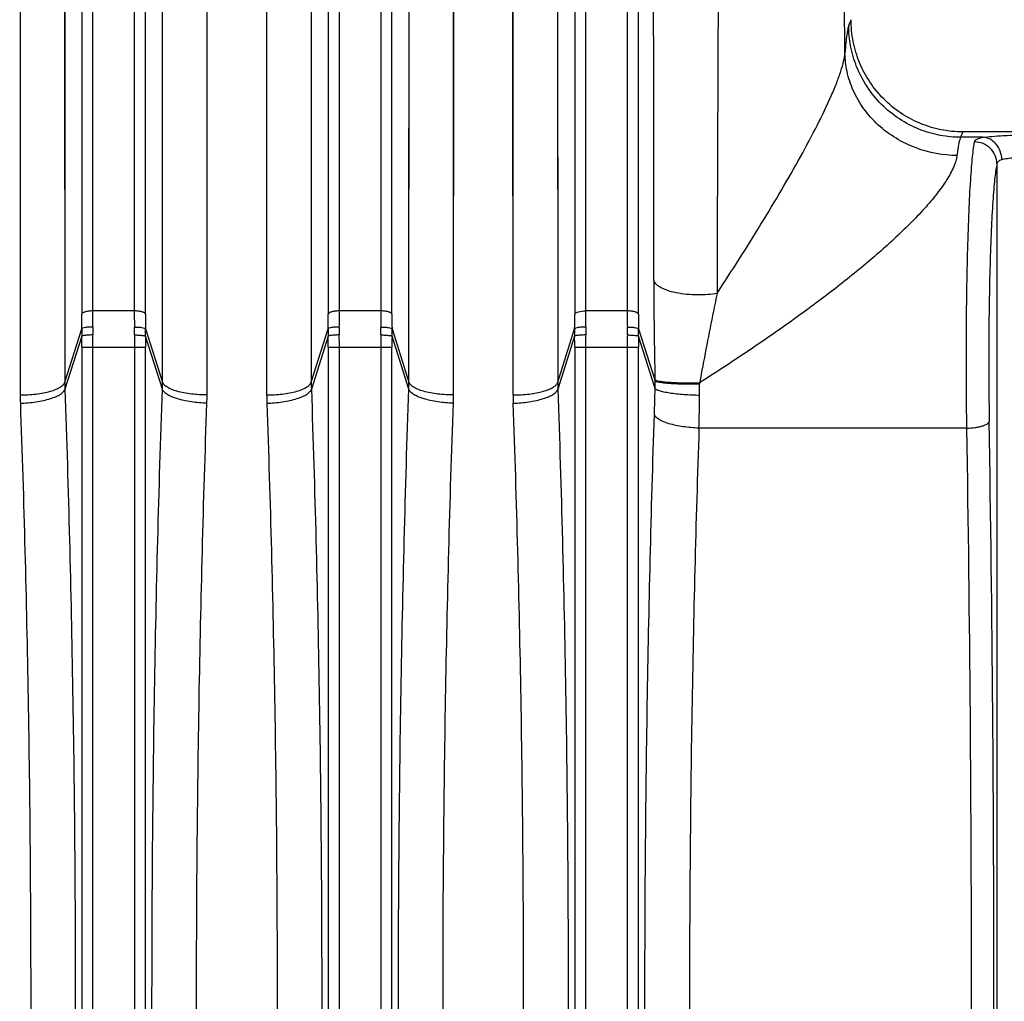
# Model space of a CAD drawing. Extents: x -1404 to 1181, y 8 to 1628.
# Tile 47 of 75: x -567 to -479, y 1458 to 1546. Entities that reach past the tile are written whole.
import ezdxf

# ---------------------------------------------------------------- set-up
doc = ezdxf.new("R2010")
doc.units = 0
doc.header["$LTSCALE"] = 65.395
doc.layers.add('SG48_1', color=7, linetype='CONTINUOUS')

msp = doc.modelspace()

# ---------------------------------------------------------------- linework, layer by layer
at = {"layer": 'SG48_1', "color": 9, "linetype": 'CONTINUOUS'}
for p, q in [((-560.251, 1519.945), (-560.251, 1620.121)), ((-556.561, 1620.121), (-556.561, 1519.945)), ((-538.251, 1519.945), (-538.251, 1620.121)), ((-534.561, 1620.121), (-534.561, 1519.945)), ((-516.251, 1519.945), (-516.251, 1620.121)), ((-512.561, 1620.121), (-512.561, 1519.945)), ((-561.246, 1619.357), (-561.246, 1519.654)), ((-555.566, 1519.654), (-555.566, 1619.357)), ((-539.246, 1619.357), (-539.246, 1519.654)), ((-533.566, 1519.654), (-533.566, 1619.357)), ((-517.246, 1619.357), (-517.246, 1519.654)), ((-511.566, 1519.654), (-511.566, 1619.357)), ((-562.811, 1609.127), (-562.766, 1513.589)), ((-554.046, 1513.589), (-554.001, 1609.127)), ((-540.811, 1609.127), (-540.766, 1513.589)), ((-532.046, 1513.589), (-532.001, 1609.127)), ((-518.811, 1609.127), (-518.766, 1513.589)), ((-522.746, 1512.442), (-522.791, 1605.997)), ((-554.044, 1524.69), (-554.033, 1559.183)), ((-532.044, 1524.69), (-532.033, 1559.183)), ((-492.792, 1545.391), (-492.581, 1545.921)), ((-482.605, 1535.914), (-482.798, 1535.429)), ((-480.81, 1535.429), (-482.798, 1535.429)), ((-479.555, 1533.067), (-479.555, 1383.635)), ((-554.046, 1513.589), (-554.044, 1524.69)), ((-532.046, 1513.589), (-532.044, 1524.69)), ((-556.561, 1519.945), (-560.251, 1519.945)), ((-534.561, 1519.945), (-538.251, 1519.945)), ((-512.561, 1519.945), (-516.251, 1519.945)), ((-562.766, 1513.589), (-561.255, 1518.352)), ((-555.557, 1518.352), (-554.046, 1513.589)), ((-540.766, 1513.589), (-539.255, 1518.352)), ((-533.557, 1518.352), (-532.046, 1513.589)), ((-518.766, 1513.589), (-517.255, 1518.352)), ((-511.557, 1518.352), (-510.081, 1513.699)), ((-561.256, 1517.689), (-562.755, 1512.962)), ((-554.057, 1512.962), (-555.556, 1517.689)), ((-539.256, 1517.689), (-540.755, 1512.962)), ((-532.057, 1512.962), (-533.556, 1517.689)), ((-517.256, 1517.689), (-518.755, 1512.962)), ((-510.077, 1513.023), (-511.556, 1517.689)), ((-561.25, 1516.714), (-561.25, 1399.988)), ((-561.25, 1516.714), (-555.562, 1516.714)), ((-560.256, 1399.988), (-560.256, 1516.714)), ((-556.556, 1516.714), (-556.556, 1399.988)), ((-555.562, 1399.988), (-555.562, 1516.714)), ((-539.25, 1516.714), (-539.25, 1399.988)), ((-539.25, 1516.714), (-533.562, 1516.714)), ((-538.256, 1399.988), (-538.256, 1516.714)), ((-534.556, 1516.714), (-534.556, 1399.988)), ((-533.562, 1399.988), (-533.562, 1516.714)), ((-517.25, 1516.714), (-517.25, 1399.988)), ((-517.25, 1516.714), (-511.562, 1516.714)), ((-516.256, 1399.988), (-516.256, 1516.714)), ((-512.556, 1516.714), (-512.556, 1399.988)), ((-511.562, 1399.988), (-511.562, 1516.714)), ((-482.245, 1509.489), (-506.156, 1509.489))]:
    msp.add_line(p, q, dxfattribs=at)
at = {"layer": 'SG48_1', "color": 2, "linetype": 'CONTINUOUS'}
for p, q in [((-566.791, 1605.997), (-566.746, 1512.442)), ((-550.066, 1512.442), (-550.021, 1605.997)), ((-544.791, 1605.997), (-544.746, 1512.442)), ((-528.066, 1512.442), (-528.021, 1605.997)), ((-550.064, 1523.311), (-550.053, 1557.087)), ((-528.064, 1523.311), (-528.053, 1557.087)), ((-550.066, 1512.442), (-550.064, 1523.311)), ((-528.066, 1512.442), (-528.064, 1523.311)), ((-510.081, 1513.699), (-510.083, 1513.804)), ((-506.103, 1513.536), (-506.101, 1513.405))]:
    msp.add_line(p, q, dxfattribs=at)
at = {"layer": 'SG48_1', "color": 6, "linetype": 'CONTINUOUS'}
msp.add_line((-452.207, 1535.914), (-482.605, 1535.914), dxfattribs=at)
at = {"layer": 'SG48_1', "color": 9, "linetype": 'CONTINUOUS'}
for points in [[(-562.782, 1565.499), (-562.771, 1535.479), (-562.77, 1531.92), (-562.769, 1528.324), (-562.768, 1524.69), (-562.766, 1513.589)], [(-540.782, 1565.499), (-540.771, 1535.479), (-540.77, 1531.92), (-540.769, 1528.324), (-540.768, 1524.69), (-540.766, 1513.589)], [(-518.782, 1565.499), (-518.771, 1535.479), (-518.77, 1531.92), (-518.769, 1528.324), (-518.768, 1524.69), (-518.766, 1513.589)], [(-522.746, 1512.442), (-522.748, 1523.312), (-522.749, 1526.871), (-522.75, 1530.394), (-522.751, 1533.88), (-522.755, 1547.417)]]:
    msp.add_lwpolyline(points, dxfattribs=at)
at = {"layer": 'SG48_1', "color": 2, "linetype": 'CONTINUOUS'}
for points in [[(-566.762, 1563.282), (-566.751, 1533.879), (-566.75, 1530.393), (-566.749, 1526.87), (-566.748, 1523.311), (-566.746, 1512.442)], [(-544.762, 1563.282), (-544.751, 1533.879), (-544.75, 1530.393), (-544.749, 1526.87), (-544.748, 1523.311), (-544.746, 1512.442)]]:
    msp.add_lwpolyline(points, dxfattribs=at)
at = {"layer": 'SG48_1', "color": 9, "linetype": 'CONTINUOUS'}
for centre, radius, start, end in [((11708.177, 1487.42), 12212.767, 179.4666694, 179.8401203), ((-3388.547, 1495.161), 2895.817, 0.945536, 1.922065), ((-81.072, 1523.407), 429.119, 180.09854, 181.28224), ((-652.775, 1519.674), 91.529, 359.17274, 359.98743), ((-670.938, 1519.952), 110.687, 359.24775, 359.99597), ((-443.726, 1519.967), 112.835, 180.0112, 180.74514), ((-465.779, 1519.661), 89.787, 180.00466, 180.83516), ((-630.775, 1519.674), 91.529, 359.17274, 359.98743), ((-648.938, 1519.952), 110.687, 359.24775, 359.99597), ((-421.726, 1519.967), 112.835, 180.0112, 180.74514), ((-443.779, 1519.661), 89.787, 180.00466, 180.83516), ((-399.726, 1519.967), 112.835, 180.0112, 180.74514), ((-421.779, 1519.661), 89.787, 180.00466, 180.83516), ((-535.992, 1518.01), 25.265, 179.22381, 180.7271), ((-530.092, 1518.113), 30.171, 179.26696, 180.59925), ((-586.723, 1518.113), 30.174, 359.40068, 0.73311), ((-580.82, 1518.01), 25.265, 359.2729, 0.77619), ((-513.992, 1518.01), 25.265, 179.22381, 180.7271), ((-508.092, 1518.113), 30.171, 179.26696, 180.59925), ((-564.723, 1518.113), 30.174, 359.40068, 0.73311), ((-558.82, 1518.01), 25.265, 359.2729, 0.77619), ((-491.992, 1518.01), 25.265, 179.22381, 180.7271), ((-486.092, 1518.113), 30.171, 179.26706, 180.59925), ((-542.723, 1518.113), 30.174, 359.40068, 0.73311), ((-536.82, 1518.01), 25.265, 359.2729, 0.77619), ((-646.38, 1516.716), 85.13, 359.99904, 0.65518), ((-665.348, 1516.716), 105.092, 359.99907, 0.58959), ((-451.468, 1516.716), 105.088, 179.41037, 180.00089), ((-470.43, 1516.716), 85.132, 179.34483, 180.00095), ((-624.38, 1516.716), 85.13, 359.99904, 0.65518), ((-643.348, 1516.716), 105.092, 359.99907, 0.58959), ((-429.468, 1516.716), 105.088, 179.41037, 180.00089), ((-448.43, 1516.716), 85.132, 179.34483, 180.00095), ((-602.38, 1516.716), 85.13, 359.99904, 0.65518), ((-621.348, 1516.716), 105.092, 359.99907, 0.58959), ((-407.468, 1516.716), 105.088, 179.41037, 180.00089), ((-426.43, 1516.716), 85.132, 179.34483, 180.00095), ((-544.578, 1513.594), 18.188, 180.01509, 181.99257), ((-572.234, 1513.594), 18.188, 358.00744, 359.98491), ((-522.578, 1513.594), 18.188, 180.01509, 181.99257), ((-550.234, 1513.594), 18.188, 358.00744, 359.98491), ((-500.578, 1513.594), 18.188, 180.01509, 181.99257), ((-527.572, 1513.25), 17.497, 359.25839, 1.47176), ((-649.302, 1515.292), 139.244, 358.10663, 359.06624), ((-538.994, 1512.833), 32.898, 359.25064, 0.99701), ((-501.921, 1512.446), 20.825, 180.0115, 182.03718), ((-723.464, 1515.236), 217.384, 358.48487, 359.25313), ((-3685.506, 1458.351), 3205.675, 359.07522, 0.924781), ((-3613.867, 1458.351), 3132.039, 359.064477, 0.935523)]:
    msp.add_arc(centre, radius, start, end, dxfattribs=at)
at = {"layer": 'SG48_1', "color": 2, "linetype": 'CONTINUOUS'}
for centre, radius, start, end in [((-608.745, 1519.673), 91.499, 359.17261, 359.98757), ((-626.945, 1519.952), 110.694, 359.24774, 359.99595), ((-545.932, 1512.446), 20.814, 180.01189, 182.03803), ((-570.879, 1512.446), 20.813, 357.96205, 359.98829), ((-523.932, 1512.446), 20.814, 180.01189, 182.03803), ((-548.879, 1512.446), 20.813, 357.96205, 359.98829)]:
    msp.add_arc(centre, radius, start, end, dxfattribs=at)
at = {"layer": 'SG48_1', "color": 9, "linetype": 'CONTINUOUS'}
for points, knots in [([(-510.19, 1522.669), (-510.196, 1537.648), (-510.213, 1564.576), (-510.254, 1591.504), (-510.283, 1603.454)], [0, 0, 0, 0, 0.556236, 1, 1, 1, 1]), ([(-492.792, 1545.391), (-492.81, 1545.347), (-492.841, 1545.243), (-492.903, 1544.967), (-492.974, 1544.497), (-493.054, 1543.787), (-493.1, 1543.249), (-493.124, 1542.948)], [0, 0, 0, 0, 0.056404, 0.132387, 0.343601, 0.633332, 1, 1, 1, 1]), ([(-482.798, 1535.429), (-483.406, 1535.43), (-484.661, 1535.549), (-486.52, 1536.086), (-488.308, 1537.013), (-489.904, 1538.307), (-491.202, 1539.898), (-492.132, 1541.68), (-492.672, 1543.533), (-492.79, 1544.785), (-492.792, 1545.391)], [0, 0, 0, 0, 0.116651, 0.2403, 0.369068, 0.500512, 0.631869, 0.7604, 0.883715, 1, 1, 1, 1]), ([(-504.542, 1521.498), (-503.21, 1523.538), (-501.264, 1526.593), (-498.806, 1530.676), (-497.113, 1533.629), (-495.615, 1536.431), (-494.549, 1538.639), (-493.875, 1540.249), (-493.501, 1541.277), (-493.246, 1542.16), (-493.145, 1542.705), (-493.124, 1542.948)], [0, 0, 0, 0, 0.299354, 0.445201, 0.585813, 0.71773, 0.835622, 0.887081, 0.932189, 0.970012, 1, 1, 1, 1]), ([(-483.13, 1533.8), (-484.368, 1533.816), (-486.932, 1534.286), (-489.748, 1535.98), (-491.485, 1537.921), (-492.427, 1539.55), (-492.983, 1541.246), (-493.116, 1542.394), (-493.124, 1542.948)], [0, 0, 0, 0, 0.248861, 0.512922, 0.643641, 0.769437, 0.888543, 1, 1, 1, 1]), ([(-482.798, 1535.429), (-482.837, 1535.364), (-482.9, 1535.178), (-482.981, 1534.834), (-483.06, 1534.36), (-483.107, 1534.001), (-483.13, 1533.8)], [0, 0, 0, 0, 0.136213, 0.348226, 0.636455, 1, 1, 1, 1]), ([(-481.552, 1535.02), (-481.541, 1535.071), (-481.486, 1535.178), (-481.323, 1535.292), (-481.092, 1535.377), (-480.912, 1535.413), (-480.811, 1535.429)], [0, 0, 0, 0, 0.175657, 0.384495, 0.65482, 1, 1, 1, 1]), ([(-479.11, 1533.436), (-479.12, 1533.688), (-479.22, 1534.187), (-479.593, 1534.831), (-480.142, 1535.287), (-480.592, 1535.417), (-480.811, 1535.429)], [0, 0, 0, 0, 0.265791, 0.52453, 0.769171, 1, 1, 1, 1]), ([(-480.81, 1535.429), (-480.546, 1535.466), (-479.941, 1535.526), (-478.524, 1535.614), (-477.371, 1535.636), (-476.559, 1535.636)], [0, 0, 0, 0, 0.188141, 0.428055, 1, 1, 1, 1]), ([(-479.555, 1533.067), (-479.558, 1533.32), (-479.668, 1533.832), (-480.115, 1534.477), (-480.774, 1534.91), (-481.294, 1535.016), (-481.552, 1535.019)], [0, 0, 0, 0, 0.246967, 0.496263, 0.747739, 1, 1, 1, 1]), ([(-483.13, 1533.8), (-483.171, 1533.46), (-483.415, 1532.71), (-484.043, 1531.577), (-484.939, 1530.334), (-486.055, 1529.023), (-487.343, 1527.677), (-489.269, 1525.834), (-491.901, 1523.569), (-495.263, 1520.941), (-498.784, 1518.388), (-502.406, 1515.916), (-504.865, 1514.321), (-506.103, 1513.536)], [0, 0, 0, 0, 0.033053, 0.07506, 0.124895, 0.180819, 0.24122, 0.304834, 0.43825, 0.576424, 0.716924, 0.858395, 1, 1, 1, 1]), ([(-479.555, 1533.067), (-479.594, 1532.902), (-479.662, 1532.509), (-479.75, 1531.829), (-479.834, 1530.974), (-479.948, 1529.514), (-480.068, 1527.334), (-480.177, 1524.363), (-480.253, 1521.013), (-480.306, 1516.213), (-480.289, 1512.545), (-480.248, 1510.09)], [0, 0, 0, 0, 0.022071, 0.051968, 0.089423, 0.134059, 0.242941, 0.374032, 0.521767, 0.679858, 1, 1, 1, 1]), ([(-479.555, 1533.068), (-479.549, 1533.112), (-479.521, 1533.2), (-479.425, 1533.308), (-479.283, 1533.388), (-479.172, 1533.422), (-479.11, 1533.436)], [0, 0, 0, 0, 0.216474, 0.436534, 0.691633, 1, 1, 1, 1]), ([(-476.559, 1533.643), (-477.047, 1533.643), (-477.74, 1533.621), (-478.59, 1533.534), (-478.952, 1533.473), (-479.11, 1533.436)], [0, 0, 0, 0, 0.570544, 0.810341, 1, 1, 1, 1]), ([(-504.542, 1521.498), (-504.81, 1521.454), (-505.388, 1521.385), (-506.296, 1521.353), (-507.25, 1521.4), (-508.169, 1521.533), (-508.967, 1521.744), (-509.518, 1521.981), (-509.843, 1522.199), (-510.051, 1522.388), (-510.16, 1522.556), (-510.19, 1522.669)], [0, 0, 0, 0, 0.135119, 0.288535, 0.450926, 0.608902, 0.748592, 0.860331, 0.904805, 0.942227, 1, 1, 1, 1]), ([(-504.542, 1521.498), (-504.673, 1520.847), (-505.208, 1518.196), (-505.731, 1515.542), (-506.103, 1513.536)], [0, 0, 0, 0, 0.245556, 1, 1, 1, 1]), ([(-560.251, 1519.945), (-560.367, 1519.945), (-560.593, 1519.932), (-560.861, 1519.884), (-561.044, 1519.821), (-561.16, 1519.763), (-561.231, 1519.7), (-561.246, 1519.654)], [0, 0, 0, 0, 0.324768, 0.632282, 0.759932, 0.86372, 1, 1, 1, 1]), ([(-555.566, 1519.654), (-555.58, 1519.7), (-555.651, 1519.763), (-555.767, 1519.821), (-555.951, 1519.884), (-556.219, 1519.932), (-556.445, 1519.945), (-556.561, 1519.945)], [0, 0, 0, 0, 0.13628, 0.240068, 0.367718, 0.675232, 1, 1, 1, 1]), ([(-538.251, 1519.945), (-538.367, 1519.945), (-538.593, 1519.932), (-538.861, 1519.884), (-539.044, 1519.821), (-539.16, 1519.763), (-539.231, 1519.7), (-539.246, 1519.654)], [0, 0, 0, 0, 0.324768, 0.632282, 0.759932, 0.86372, 1, 1, 1, 1]), ([(-533.566, 1519.654), (-533.58, 1519.7), (-533.651, 1519.763), (-533.767, 1519.821), (-533.951, 1519.884), (-534.219, 1519.932), (-534.445, 1519.945), (-534.561, 1519.945)], [0, 0, 0, 0, 0.13628, 0.240068, 0.367718, 0.675232, 1, 1, 1, 1]), ([(-511.566, 1519.654), (-511.58, 1519.7), (-511.651, 1519.763), (-511.767, 1519.821), (-511.951, 1519.884), (-512.219, 1519.932), (-512.445, 1519.945), (-512.561, 1519.945)], [0, 0, 0, 0, 0.13628, 0.240068, 0.367718, 0.675232, 1, 1, 1, 1]), ([(-560.26, 1518.499), (-560.38, 1518.501), (-560.605, 1518.497), (-560.903, 1518.471), (-561.106, 1518.433), (-561.214, 1518.391), (-561.248, 1518.366), (-561.255, 1518.352)], [0, 0, 0, 0, 0.352664, 0.659431, 0.88187, 0.953851, 1, 1, 1, 1]), ([(-556.552, 1518.499), (-556.436, 1518.501), (-556.211, 1518.497), (-555.911, 1518.471), (-555.702, 1518.433), (-555.595, 1518.389), (-555.564, 1518.365), (-555.557, 1518.352)], [0, 0, 0, 0, 0.340833, 0.659432, 0.887772, 0.957173, 1, 1, 1, 1]), ([(-538.26, 1518.499), (-538.38, 1518.501), (-538.605, 1518.497), (-538.903, 1518.471), (-539.106, 1518.433), (-539.214, 1518.391), (-539.248, 1518.366), (-539.255, 1518.352)], [0, 0, 0, 0, 0.352664, 0.659431, 0.88187, 0.953851, 1, 1, 1, 1]), ([(-534.552, 1518.499), (-534.436, 1518.501), (-534.211, 1518.497), (-533.911, 1518.471), (-533.702, 1518.433), (-533.595, 1518.389), (-533.564, 1518.365), (-533.557, 1518.352)], [0, 0, 0, 0, 0.340833, 0.659432, 0.887772, 0.957173, 1, 1, 1, 1]), ([(-512.552, 1518.499), (-512.436, 1518.501), (-512.211, 1518.497), (-511.911, 1518.471), (-511.702, 1518.433), (-511.595, 1518.389), (-511.564, 1518.365), (-511.557, 1518.352)], [0, 0, 0, 0, 0.340833, 0.659432, 0.887772, 0.957173, 1, 1, 1, 1]), ([(-560.261, 1517.798), (-560.377, 1517.796), (-560.6, 1517.79), (-560.867, 1517.771), (-561.05, 1517.748), (-561.148, 1517.731), (-561.213, 1517.713), (-561.247, 1517.698), (-561.256, 1517.689)], [0, 0, 0, 0, 0.344893, 0.666657, 0.795772, 0.895418, 0.962627, 1, 1, 1, 1]), ([(-556.551, 1517.798), (-556.435, 1517.796), (-556.212, 1517.79), (-555.945, 1517.771), (-555.762, 1517.748), (-555.664, 1517.731), (-555.598, 1517.713), (-555.565, 1517.698), (-555.556, 1517.689)], [0, 0, 0, 0, 0.344893, 0.666657, 0.795772, 0.895418, 0.962627, 1, 1, 1, 1]), ([(-538.261, 1517.798), (-538.377, 1517.796), (-538.6, 1517.79), (-538.867, 1517.771), (-539.05, 1517.748), (-539.148, 1517.731), (-539.213, 1517.713), (-539.247, 1517.698), (-539.256, 1517.689)], [0, 0, 0, 0, 0.344893, 0.666657, 0.795772, 0.895418, 0.962627, 1, 1, 1, 1]), ([(-534.551, 1517.798), (-534.435, 1517.796), (-534.212, 1517.79), (-533.945, 1517.771), (-533.762, 1517.748), (-533.664, 1517.731), (-533.598, 1517.713), (-533.565, 1517.698), (-533.556, 1517.689)], [0, 0, 0, 0, 0.344893, 0.666657, 0.795772, 0.895418, 0.962627, 1, 1, 1, 1]), ([(-516.261, 1517.798), (-516.377, 1517.796), (-516.6, 1517.79), (-516.867, 1517.771), (-517.05, 1517.748), (-517.148, 1517.731), (-517.213, 1517.713), (-517.247, 1517.698), (-517.256, 1517.689)], [0, 0, 0, 0, 0.344893, 0.666657, 0.795772, 0.895418, 0.962627, 1, 1, 1, 1]), ([(-512.551, 1517.798), (-512.435, 1517.796), (-512.212, 1517.79), (-511.945, 1517.771), (-511.762, 1517.748), (-511.664, 1517.731), (-511.598, 1517.713), (-511.565, 1517.698), (-511.556, 1517.689)], [0, 0, 0, 0, 0.344893, 0.666657, 0.795772, 0.895418, 0.962627, 1, 1, 1, 1]), ([(-566.746, 1512.442), (-566.282, 1512.442), (-565.588, 1512.479), (-564.693, 1512.614), (-564.086, 1512.755), (-563.573, 1512.928), (-563.175, 1513.126), (-562.902, 1513.34), (-562.791, 1513.509), (-562.766, 1513.589)], [0, 0, 0, 0, 0.324601, 0.484639, 0.632096, 0.7597, 0.862966, 0.941397, 1, 1, 1, 1]), ([(-550.066, 1512.442), (-550.53, 1512.442), (-551.224, 1512.479), (-552.119, 1512.614), (-552.726, 1512.755), (-553.239, 1512.928), (-553.637, 1513.126), (-553.91, 1513.34), (-554.021, 1513.509), (-554.046, 1513.589)], [0, 0, 0, 0, 0.324602, 0.48464, 0.632097, 0.7597, 0.862967, 0.941397, 1, 1, 1, 1]), ([(-544.746, 1512.442), (-544.282, 1512.442), (-543.588, 1512.479), (-542.693, 1512.614), (-542.086, 1512.755), (-541.573, 1512.928), (-541.175, 1513.126), (-540.902, 1513.34), (-540.791, 1513.509), (-540.766, 1513.589)], [0, 0, 0, 0, 0.324601, 0.484639, 0.632096, 0.7597, 0.862966, 0.941397, 1, 1, 1, 1]), ([(-528.066, 1512.442), (-528.53, 1512.442), (-529.224, 1512.479), (-530.119, 1512.614), (-530.726, 1512.755), (-531.239, 1512.928), (-531.637, 1513.126), (-531.91, 1513.34), (-532.021, 1513.509), (-532.046, 1513.589)], [0, 0, 0, 0, 0.324602, 0.48464, 0.632097, 0.7597, 0.862967, 0.941397, 1, 1, 1, 1]), ([(-522.746, 1512.442), (-522.266, 1512.442), (-521.562, 1512.481), (-520.668, 1512.619), (-520.084, 1512.756), (-519.588, 1512.923), (-519.194, 1513.115), (-518.912, 1513.327), (-518.792, 1513.504), (-518.766, 1513.589)], [0, 0, 0, 0, 0.335898, 0.491261, 0.632096, 0.754724, 0.856655, 0.937354, 1, 1, 1, 1]), ([(-566.733, 1511.706), (-566.268, 1511.721), (-565.574, 1511.779), (-564.68, 1511.94), (-564.074, 1512.097), (-563.561, 1512.285), (-563.164, 1512.492), (-562.891, 1512.711), (-562.78, 1512.881), (-562.755, 1512.962)], [0, 0, 0, 0, 0.323494, 0.483398, 0.631005, 0.758982, 0.862716, 0.94149, 1, 1, 1, 1]), ([(-562.755, 1512.962), (-562.443, 1503.981), (-561.982, 1485.779), (-561.754, 1458.351), (-561.982, 1430.923), (-562.443, 1412.721), (-562.755, 1403.741)], [0, 0, 0, 0, 0.246782, 0.5, 0.753218, 1, 1, 1, 1]), ([(-554.057, 1403.741), (-554.369, 1412.721), (-554.83, 1430.923), (-555.058, 1458.351), (-554.83, 1485.779), (-554.369, 1503.981), (-554.057, 1512.962)], [0, 0, 0, 0, 0.246782, 0.5, 0.753218, 1, 1, 1, 1]), ([(-550.079, 1511.706), (-550.544, 1511.721), (-551.238, 1511.779), (-552.131, 1511.94), (-552.738, 1512.097), (-553.251, 1512.285), (-553.648, 1512.492), (-553.92, 1512.711), (-554.032, 1512.881), (-554.057, 1512.962)], [0, 0, 0, 0, 0.323492, 0.483395, 0.631002, 0.758979, 0.862714, 0.941489, 1, 1, 1, 1]), ([(-544.733, 1511.706), (-544.268, 1511.721), (-543.574, 1511.779), (-542.68, 1511.94), (-542.074, 1512.097), (-541.561, 1512.285), (-541.164, 1512.492), (-540.891, 1512.711), (-540.78, 1512.881), (-540.755, 1512.962)], [0, 0, 0, 0, 0.323494, 0.483398, 0.631005, 0.758982, 0.862716, 0.94149, 1, 1, 1, 1]), ([(-540.755, 1512.962), (-540.443, 1503.981), (-539.982, 1485.779), (-539.754, 1458.351), (-539.982, 1430.923), (-540.443, 1412.721), (-540.755, 1403.741)], [0, 0, 0, 0, 0.246782, 0.5, 0.753218, 1, 1, 1, 1]), ([(-532.057, 1403.741), (-532.369, 1412.721), (-532.83, 1430.923), (-533.058, 1458.351), (-532.83, 1485.779), (-532.369, 1503.981), (-532.057, 1512.962)], [0, 0, 0, 0, 0.246782, 0.5, 0.753218, 1, 1, 1, 1]), ([(-528.079, 1511.706), (-528.544, 1511.721), (-529.238, 1511.779), (-530.131, 1511.94), (-530.738, 1512.097), (-531.251, 1512.285), (-531.648, 1512.492), (-531.92, 1512.711), (-532.032, 1512.881), (-532.057, 1512.962)], [0, 0, 0, 0, 0.323492, 0.483395, 0.631002, 0.758979, 0.862714, 0.941489, 1, 1, 1, 1]), ([(-522.733, 1511.706), (-522.268, 1511.721), (-521.574, 1511.779), (-520.681, 1511.94), (-520.074, 1512.097), (-519.561, 1512.285), (-519.164, 1512.492), (-518.891, 1512.711), (-518.78, 1512.881), (-518.755, 1512.962)], [0, 0, 0, 0, 0.323494, 0.483398, 0.631005, 0.758982, 0.862716, 0.94149, 1, 1, 1, 1]), ([(-518.755, 1512.962), (-518.443, 1503.981), (-517.982, 1485.779), (-517.754, 1458.351), (-517.982, 1430.923), (-518.443, 1412.721), (-518.755, 1403.741)], [0, 0, 0, 0, 0.246782, 0.5, 0.753218, 1, 1, 1, 1]), ([(-506.099, 1512.403), (-506.562, 1512.41), (-507.251, 1512.439), (-508.144, 1512.519), (-508.748, 1512.596), (-509.257, 1512.688), (-509.65, 1512.788), (-509.915, 1512.89), (-510.046, 1512.976), (-510.077, 1513.023)], [0, 0, 0, 0, 0.341306, 0.508346, 0.660559, 0.789526, 0.889527, 0.958565, 1, 1, 1, 1]), ([(-522.733, 1404.996), (-522.421, 1413.77), (-521.96, 1431.554), (-521.732, 1458.351), (-521.96, 1485.148), (-522.421, 1502.932), (-522.733, 1511.706)], [0, 0, 0, 0, 0.246786, 0.500001, 0.753216, 1, 1, 1, 1]), ([(-510.134, 1406.01), (-510.42, 1414.628), (-510.843, 1432.073), (-511.051, 1458.351), (-510.843, 1484.629), (-510.42, 1502.074), (-510.134, 1510.692)], [0, 0, 0, 0, 0.247055, 0.5, 0.752945, 1, 1, 1, 1]), ([(-506.156, 1509.489), (-506.637, 1509.503), (-507.541, 1509.578), (-508.605, 1509.792), (-509.311, 1510.037), (-509.704, 1510.231), (-509.986, 1510.438), (-510.107, 1510.609), (-510.134, 1510.692)], [0, 0, 0, 0, 0.336524, 0.633634, 0.756711, 0.858769, 0.938961, 1, 1, 1, 1]), ([(-482.245, 1509.489), (-482.007, 1509.492), (-481.65, 1509.516), (-481.191, 1509.591), (-480.882, 1509.665), (-480.623, 1509.758), (-480.399, 1509.871), (-480.263, 1510), (-480.248, 1510.09)], [0, 0, 0, 0, 0.331668, 0.495085, 0.64471, 0.772204, 0.873502, 1, 1, 1, 1]), ([(-506.156, 1509.489), (-506.442, 1501.069), (-506.864, 1484.025), (-507.073, 1458.351), (-506.864, 1432.677), (-506.442, 1415.633), (-506.156, 1407.213)], [0, 0, 0, 0, 0.247058, 0.500001, 0.752943, 1, 1, 1, 1])]:
    msp.add_open_spline(points, degree=3, knots=knots, dxfattribs=at)
at = {"layer": 'SG48_1', "color": 6, "linetype": 'CONTINUOUS'}
for points, knots in [([(-482.605, 1535.914), (-483.258, 1535.914), (-484.567, 1536.043), (-486.453, 1536.617), (-488.191, 1537.549), (-489.712, 1538.803), (-490.959, 1540.331), (-491.884, 1542.072), (-492.453, 1543.959), (-492.58, 1545.268), (-492.58, 1545.921)], [0, 0, 0, 0, 0.124998, 0.249999, 0.375006, 0.500009, 0.625009, 0.750008, 0.875002, 1, 1, 1, 1]), ([(-482.245, 1509.489), (-482.286, 1512.216), (-482.303, 1516.291), (-482.251, 1521.624), (-482.174, 1525.346), (-482.065, 1528.647), (-481.945, 1531.069), (-481.831, 1532.692), (-481.747, 1533.642), (-481.66, 1534.399), (-481.591, 1534.836), (-481.552, 1535.02)], [0, 0, 0, 0, 0.320169, 0.478278, 0.626018, 0.7571, 0.865966, 0.910595, 0.948045, 0.977939, 1, 1, 1, 1])]:
    msp.add_open_spline(points, degree=3, knots=knots, dxfattribs=at)
at = {"layer": 'SG48_1', "color": 2, "linetype": 'CONTINUOUS'}
for points, knots in [([(-517.246, 1519.654), (-517.231, 1519.702), (-517.121, 1519.795), (-516.788, 1519.915), (-516.476, 1519.945), (-516.251, 1519.945)], [0, 0, 0, 0, 0.142762, 0.367852, 1, 1, 1, 1]), ([(-516.26, 1518.499), (-516.38, 1518.501), (-516.605, 1518.497), (-516.903, 1518.471), (-517.106, 1518.433), (-517.214, 1518.391), (-517.248, 1518.366), (-517.255, 1518.352)], [0, 0, 0, 0, 0.352663, 0.659429, 0.881866, 0.953848, 1, 1, 1, 1]), ([(-510.083, 1513.804), (-510.08, 1513.8), (-510.059, 1513.783), (-510.034, 1513.77), (-510.014, 1513.761)], [0, 0, 0, 0, 0.200895, 1, 1, 1, 1]), ([(-506.101, 1513.405), (-506.581, 1513.395), (-507.281, 1513.392), (-508.177, 1513.419), (-508.758, 1513.451), (-509.251, 1513.495), (-509.636, 1513.549), (-509.886, 1513.603), (-510.021, 1513.655), (-510.066, 1513.683), (-510.081, 1513.699)], [0, 0, 0, 0, 0.358724, 0.522936, 0.669622, 0.793954, 0.891955, 0.960802, 0.983967, 1, 1, 1, 1]), ([(-510.014, 1513.761), (-510.01, 1513.76), (-509.992, 1513.752), (-509.974, 1513.746), (-509.96, 1513.741)], [0, 0, 0, 0, 0.230375, 1, 1, 1, 1]), ([(-509.96, 1513.741), (-509.884, 1513.715), (-509.691, 1513.673), (-509.35, 1513.625), (-508.913, 1513.585), (-508.205, 1513.543), (-507.26, 1513.522), (-506.488, 1513.528), (-506.103, 1513.536)], [0, 0, 0, 0, 0.062318, 0.152401, 0.267345, 0.401826, 0.701968, 1, 1, 1, 1]), ([(-566.733, 1511.706), (-566.421, 1502.932), (-565.96, 1485.148), (-565.732, 1458.351), (-565.96, 1431.554), (-566.421, 1413.77), (-566.733, 1404.996)], [0, 0, 0, 0, 0.246784, 0.499999, 0.753214, 1, 1, 1, 1]), ([(-550.079, 1404.996), (-550.391, 1413.77), (-550.852, 1431.554), (-551.08, 1458.351), (-550.852, 1485.148), (-550.391, 1502.932), (-550.079, 1511.706)], [0, 0, 0, 0, 0.246784, 0.499999, 0.753214, 1, 1, 1, 1]), ([(-544.733, 1511.706), (-544.421, 1502.932), (-543.96, 1485.148), (-543.732, 1458.351), (-543.96, 1431.554), (-544.421, 1413.77), (-544.733, 1404.996)], [0, 0, 0, 0, 0.246784, 0.499999, 0.753214, 1, 1, 1, 1]), ([(-528.079, 1404.996), (-528.391, 1413.77), (-528.852, 1431.554), (-529.08, 1458.351), (-528.852, 1485.148), (-528.391, 1502.932), (-528.079, 1511.706)], [0, 0, 0, 0, 0.246784, 0.499999, 0.753214, 1, 1, 1, 1])]:
    msp.add_open_spline(points, degree=3, knots=knots, dxfattribs=at)

doc.saveas('drawing.dxf')
